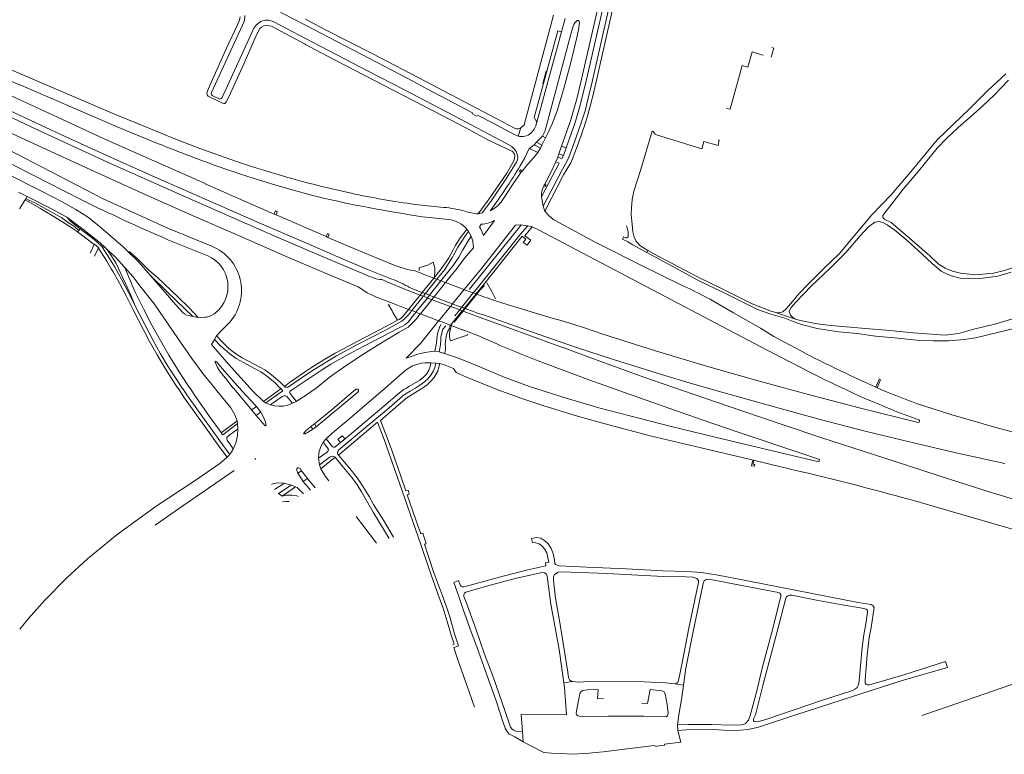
# Model space of a CAD drawing. Extents: x 145000 to 155000, y 457500 to 470000.
# Tile 144 of 256: x 153852 to 154362, y 460310 to 460691. Entities that reach past the tile are written whole.
import ezdxf

# ---------------------------------------------------------------- set-up
doc = ezdxf.new("R2010")
doc.units = 0
doc.header["$LTSCALE"] = 0.2
doc.header["$MEASUREMENT"] = 0
doc.layers.add('kant verharding', color=252, linetype='Continuous', lineweight=0)

msp = doc.modelspace()

# ---------------------------------------------------------------- linework, layer by layer
at = {"layer": 'kant verharding', "lineweight": 0}
for p, q in [((154134.53, 460691.78), (154132.65, 460684.81)), ((154119.98, 460637.99), (154132.65, 460684.81)), ((154138.4, 460686.73), (154137.48, 460683.58)), ((153999.88, 460678.34), (154000, 460678.28)), ((154125.11, 460664.31), (154123.44, 460657.97)), ((154110.33, 460630.72), (154111.61, 460634.98)), ((154122.86, 460630.58), (154119.7, 460627.53)), ((154122.46, 460626.05), (154124.47, 460629.81)), ((154124.47, 460629.81), (154122.86, 460630.58)), ((154124.47, 460629.81), (154125.85, 460632.54)), ((154118.49, 460626.09), (154116.15, 460624.33)), ((154120.46, 460622.12), (154116.15, 460624.33)), ((154118.49, 460626.09), (154119.7, 460627.53)), ((154121.76, 460624.41), (154118.49, 460626.09)), ((154119.7, 460627.53), (154122.46, 460626.05)), ((154121.76, 460624.41), (154120.46, 460622.12)), ((154122.46, 460626.05), (154121.76, 460624.41)), ((154131.32, 460621.48), (154132.76, 460625.48)), ((154132.76, 460625.48), (154135.09, 460624.61)), ((154135.09, 460624.61), (154133.68, 460620.66)), ((154130.76, 460619.8), (154129.77, 460617.28)), ((154130.76, 460619.8), (154131.32, 460621.48)), ((154131.32, 460621.48), (154133.68, 460620.66)), ((154137.4, 460622.06), (154137.04, 460621.15)), ((154111.61, 460611.79), (154112.26, 460612.57)), ((154124.05, 460605.78), (154123.6, 460604.97)), ((153851.2, 460601.62), (153855.7, 460599.34)), ((153854.99, 460598.2), (153854.6, 460597.56)), ((153855.7, 460599.34), (153854.99, 460598.2)), ((153855.7, 460599.34), (153868.25, 460593)), ((153999.88, 460600.96), (154000, 460600.93)), ((154090.88, 460592.22), (154095.27, 460598.22)), ((154122.27, 460599.2), (154123.13, 460594.27)), ((153854.6, 460597.56), (153851.75, 460592.91)), ((153868.25, 460593), (153876.21, 460588.6)), ((154071.66, 460593.72), (154056.82, 460595.27)), ((154123.13, 460594.27), (154123.88, 460592.28)), ((153984.14, 460591.15), (153983.71, 460590.21)), ((153983.71, 460590.21), (153984.7, 460589.8)), ((153984.7, 460589.8), (153985.09, 460590.72)), ((154010.71, 460578.55), (153984.7, 460589.8)), ((154064.12, 460588.4), (154074.11, 460587.39)), ((154089.48, 460590.31), (154090.88, 460592.22)), ((154089.48, 460590.31), (154091.64, 460590.88)), ((154123.88, 460592.28), (154124.15, 460591.81)), ((154124.15, 460591.81), (154124.32, 460591.51)), ((154084.99, 460551.26), (154111.54, 460584.22)), ((154115.24, 460584.16), (154111.44, 460584.66)), ((154117.46, 460583.54), (154115.24, 460584.16)), ((154291.83, 460583.61), (154287.57, 460579)), ((153882.55, 460581.79), (153881.86, 460580.98)), ((153881.86, 460580.98), (153890.44, 460574.47)), ((153883.19, 460582.52), (153882.55, 460581.79)), ((153883.19, 460582.52), (153890.48, 460576.99)), ((154011.08, 460579.38), (154010.71, 460578.55)), ((154010.71, 460578.55), (154011.59, 460578.17)), ((154011.59, 460578.17), (154011.95, 460579.01)), ((154082.34, 460580.72), (154083.66, 460582.35)), ((154083.66, 460582.35), (154084.57, 460581.25)), ((154084.57, 460581.25), (154085.89, 460578.78)), ((153890.44, 460574.47), (153888.47, 460570.22)), ((153890.44, 460574.47), (153890.59, 460574.7)), ((153890.48, 460576.99), (153894.21, 460573.67)), ((153890.59, 460574.7), (153892.87, 460572.73)), ((153892.87, 460572.73), (153892.71, 460572.62)), ((153894.21, 460573.67), (153894.47, 460573.45)), ((153894.47, 460573.45), (153896.06, 460572.83)), ((153896.06, 460572.83), (153897.2, 460571.81)), ((153949.29, 460568.66), (153928.59, 460576.95)), ((153888.47, 460570.22), (153888.37, 460570.01)), ((154177.44, 460571.31), (154176.91, 460570.34)), ((153906.04, 460562.85), (153906.38, 460562.46)), ((154058.84, 460562.43), (154061.52, 460563.23)), ((154060.63, 460559.24), (154056.77, 460560.74)), ((154061.38, 460558.95), (154060.63, 460559.24)), ((154066.62, 460557.2), (154066.56, 460557.05)), ((154066.67, 460557.18), (154066.56, 460557.05)), ((154066.91, 460557.97), (154066.62, 460557.2)), ((154067.21, 460557.85), (154066.67, 460557.18)), ((154068.73, 460557.29), (154068.18, 460556.6)), ((154053.91, 460552.12), (154054.75, 460551.79)), ((154066.5, 460556.98), (154060.52, 460549.58)), ((154068.03, 460556.4), (154062.12, 460548.97)), ((154064.28, 460548.14), (154070.21, 460555.59)), ((154066.56, 460557.05), (154066.5, 460556.98)), ((154068.03, 460556.4), (154066.5, 460556.98)), ((154072.57, 460554.71), (154066.61, 460547.25)), ((154068.08, 460556.47), (154068.03, 460556.4)), ((154070.21, 460555.59), (154068.03, 460556.4)), ((154068.18, 460556.6), (154068.08, 460556.47)), ((154070.21, 460555.59), (154070.25, 460555.63)), ((154070.84, 460555.35), (154070.21, 460555.59)), ((154070.25, 460555.63), (154070.36, 460555.76)), ((154070.36, 460555.76), (154070.92, 460556.48)), ((154071.82, 460554.99), (154070.84, 460555.35)), ((154072.42, 460554.76), (154071.82, 460554.99)), ((154072.57, 460554.71), (154072.42, 460554.76)), ((154072.58, 460554.72), (154072.57, 460554.71)), ((154072.7, 460554.86), (154072.58, 460554.72)), ((154073.29, 460555.6), (154072.7, 460554.86)), ((154092.21, 460553.56), (154089.12, 460549.73)), ((154092.21, 460553.56), (154092.57, 460553.07)), ((154096.65, 460550.11), (154094.03, 460554.49)), ((154036.88, 460547.08), (154047.77, 460542.94)), ((154059.19, 460547.93), (154053.42, 460540.79)), ((154054.44, 460550.11), (154053.66, 460550.41)), ((154059.41, 460548.21), (154054.44, 460550.11)), ((154054.75, 460551.79), (154055.53, 460551.5)), ((154060.82, 460547.33), (154055.12, 460540.15)), ((154055.53, 460551.5), (154060.52, 460549.58)), ((154059.41, 460548.21), (154059.19, 460547.93)), ((154059.67, 460548.52), (154059.41, 460548.21)), ((154061.02, 460547.59), (154059.41, 460548.21)), ((154060.26, 460549.25), (154059.67, 460548.52)), ((154060.38, 460549.4), (154060.26, 460549.25)), ((154060.52, 460549.58), (154060.38, 460549.4)), ((154060.52, 460549.58), (154062.12, 460548.97)), ((154061.02, 460547.59), (154060.82, 460547.33)), ((154061.27, 460547.89), (154061.02, 460547.59)), ((154063.17, 460546.76), (154061.02, 460547.59)), ((154061.87, 460548.65), (154061.27, 460547.89)), ((154061.98, 460548.78), (154061.87, 460548.65)), ((154062.12, 460548.97), (154061.98, 460548.78)), ((154062.12, 460548.97), (154064.28, 460548.14)), ((154063.17, 460546.76), (154063.41, 460547.06)), ((154063.41, 460547.06), (154064.03, 460547.83)), ((154064.03, 460547.83), (154064.12, 460547.95)), ((154064.12, 460547.95), (154064.28, 460548.14)), ((154064.28, 460548.14), (154064.91, 460547.9)), ((154064.91, 460547.9), (154065.89, 460547.52)), ((154066.36, 460546.95), (154065.73, 460546.15)), ((154065.89, 460547.52), (154066.49, 460547.29)), ((154066.44, 460547.05), (154066.36, 460546.95)), ((154066.61, 460547.25), (154066.44, 460547.05)), ((154066.49, 460547.29), (154066.61, 460547.25)), ((154082.26, 460551.09), (154076.2, 460543.65)), ((154087, 460549.36), (154081, 460541.89)), ((154082.29, 460551.12), (154082.26, 460551.09)), ((154082.5, 460551), (154082.26, 460551.09)), ((154082.47, 460551.35), (154082.29, 460551.12)), ((154088.4, 460548.84), (154082.38, 460541.39)), ((154083, 460552), (154082.47, 460551.35)), ((154083.41, 460550.67), (154082.5, 460551)), ((154088.77, 460548.71), (154082.77, 460541.24)), ((154084.4, 460550.31), (154083.41, 460550.67)), ((154087, 460549.36), (154084.4, 460550.31)), ((154084.83, 460551.05), (154084.99, 460551.26)), ((154087.24, 460549.66), (154087, 460549.36)), ((154088.4, 460548.84), (154087, 460549.36)), ((154087.72, 460550.25), (154087.24, 460549.66)), ((154088.65, 460549.16), (154088.4, 460548.84)), ((154088.77, 460548.71), (154088.4, 460548.84)), ((154089.12, 460549.73), (154088.65, 460549.16)), ((154089.02, 460549.03), (154088.77, 460548.71)), ((154093.39, 460547.03), (154088.77, 460548.71)), ((154089.48, 460549.6), (154089.02, 460549.03)), ((154094.19, 460546.73), (154093.39, 460547.03)), ((154096.92, 460549.32), (154096.65, 460550.11)), ((154098.56, 460546.23), (154096.92, 460549.32)), ((154042.98, 460543.11), (154043.43, 460543.43)), ((154044.85, 460539.99), (154042.98, 460543.11)), ((154047.77, 460542.94), (154048.58, 460542.64)), ((154057.25, 460539.33), (154062.98, 460546.52)), ((154065.33, 460545.65), (154059.57, 460538.45)), ((154062.98, 460546.52), (154063.17, 460546.76)), ((154063.82, 460546.51), (154063.17, 460546.76)), ((154064.79, 460546.14), (154063.82, 460546.51)), ((154065.39, 460545.91), (154064.79, 460546.14)), ((154065.5, 460545.87), (154065.33, 460545.65)), ((154065.5, 460545.87), (154065.39, 460545.91)), ((154065.73, 460546.15), (154065.5, 460545.87)), ((154074.92, 460542.08), (154069.04, 460534.85)), ((154075.11, 460542.31), (154074.92, 460542.08)), ((154075.3, 460542.54), (154075.11, 460542.31)), ((154075.4, 460542.2), (154075.11, 460542.31)), ((154075.96, 460543.36), (154075.3, 460542.54)), ((154076.23, 460541.9), (154075.4, 460542.2)), ((154076.02, 460543.42), (154075.96, 460543.36)), ((154076.2, 460543.65), (154076.02, 460543.42)), ((154076.2, 460543.65), (154076.49, 460543.55)), ((154077.22, 460541.53), (154076.23, 460541.9)), ((154076.49, 460543.55), (154077.33, 460543.24)), ((154077.33, 460543.24), (154078.32, 460542.87)), ((154078.32, 460542.87), (154081, 460541.89)), ((154081, 460541.89), (154080.76, 460541.58)), ((154081, 460541.89), (154082.38, 460541.39)), ((153941.61, 460537.05), (153944.34, 460536.66)), ((154045.29, 460539.25), (154044.85, 460539.99)), ((154047.74, 460535.13), (154045.29, 460539.25)), ((154053.14, 460540.45), (154052.67, 460539.88)), ((154053.23, 460540.56), (154053.14, 460540.45)), ((154053.42, 460540.79), (154053.23, 460540.56)), ((154053.42, 460540.79), (154055.12, 460540.15)), ((154054.85, 460539.81), (154054.39, 460539.23)), ((154054.93, 460539.91), (154054.85, 460539.81)), ((154055.12, 460540.15), (154054.93, 460539.91)), ((154055.12, 460540.15), (154057.25, 460539.33)), ((154056.52, 460538.42), (154056.98, 460539)), ((154056.98, 460539), (154057.06, 460539.1)), ((154057.06, 460539.1), (154057.25, 460539.33)), ((154057.25, 460539.33), (154057.91, 460539.08)), ((154057.91, 460539.08), (154058.89, 460538.71)), ((154059.3, 460538.12), (154058.83, 460537.54)), ((154058.89, 460538.71), (154059.35, 460538.53)), ((154059.38, 460538.22), (154059.3, 460538.12)), ((154059.35, 460538.53), (154059.57, 460538.45)), ((154059.57, 460538.45), (154059.38, 460538.22)), ((154081.28, 460540.03), (154075.23, 460532.54)), ((154081.68, 460539.89), (154077.09, 460534.18)), ((154079.92, 460540.54), (154077.22, 460541.53)), ((154079.92, 460540.54), (154077.46, 460537.49)), ((154080.12, 460540.79), (154079.92, 460540.54)), ((154081.28, 460540.03), (154079.92, 460540.54)), ((154080.76, 460541.58), (154080.12, 460540.79)), ((154081.5, 460540.29), (154081.28, 460540.03)), ((154081.68, 460539.89), (154081.28, 460540.03)), ((154082.13, 460541.08), (154081.5, 460540.29)), ((154081.89, 460540.15), (154081.68, 460539.89)), ((154086.39, 460538.15), (154081.68, 460539.89)), ((154082.52, 460540.93), (154081.89, 460540.15)), ((154082.38, 460541.39), (154082.13, 460541.08)), ((154082.38, 460541.39), (154082.77, 460541.24)), ((154082.77, 460541.24), (154082.52, 460540.93)), ((154082.77, 460541.24), (154087.47, 460539.52)), ((154087.18, 460537.86), (154086.39, 460538.15)), ((154087.47, 460539.52), (154088.26, 460539.23)), ((154243.73, 460539.19), (154254.52, 460535.57)), ((153944.34, 460536.66), (153947.88, 460536.69)), ((154047.74, 460535.13), (154044.57, 460533.43)), ((154068.78, 460534.53), (154068.3, 460533.95)), ((154068.85, 460534.63), (154068.78, 460534.53)), ((154069.04, 460534.85), (154068.85, 460534.63)), ((154069.04, 460534.85), (154069.38, 460534.73)), ((154069.38, 460534.73), (154070.13, 460534.45)), ((154070.13, 460534.45), (154071.12, 460534.08)), ((154071.12, 460534.08), (154075.23, 460532.54)), ((154075.04, 460532.29), (154074.73, 460531.92)), ((154075.23, 460532.54), (154075.04, 460532.29)), ((154075.23, 460532.54), (154075.62, 460532.39)), ((154075.5, 460531.98), (154075.32, 460531.29)), ((154075.54, 460532.1), (154075.5, 460531.98)), ((154075.62, 460532.39), (154075.54, 460532.1)), ((154075.72, 460532.76), (154075.62, 460532.39)), ((154075.62, 460532.39), (154080.43, 460530.59)), ((153952.73, 460525.16), (153953.81, 460527)), ((154079.7, 460526.01), (154083.84, 460527.47)), ((154080.43, 460530.59), (154081.21, 460530.3)), ((154081.21, 460530.3), (154081.32, 460530.26)), ((154083.84, 460527.47), (154083.98, 460528.01)), ((154075.18, 460524.42), (154079.7, 460526.01)), ((154067.11, 460519.07), (154069.22, 460518.82)), ((154069.22, 460518.82), (154072.01, 460517.99)), ((154072.54, 460519.59), (154072.01, 460517.99)), ((154065.03, 460513.15), (154067.58, 460512.84)), ((154067.58, 460512.84), (154069.59, 460512.66)), ((154069.59, 460512.66), (154069.02, 460510.25)), ((153994.37, 460500), (154000, 460503.78)), ((154005.49, 460500), (154000, 460496.09)), ((154158.79, 460499.96), (154158.66, 460500)), ((154295.72, 460500.43), (154296.44, 460500.09)), ((154296.64, 460500), (154296.44, 460500.09)), ((153979.27, 460492.25), (153978.28, 460493.06)), ((153981.82, 460491.29), (153979.27, 460492.25)), ((153995.19, 460493.07), (153993.3, 460492.06)), ((153974.4, 460485.75), (153972.11, 460488.54)), ((153974.59, 460490.38), (153976.85, 460487.49)), ((154306.59, 460487.7), (154317.92, 460483.41)), ((153964.5, 460482.91), (153964.65, 460481.48)), ((153964.65, 460481.48), (153964.94, 460478.81)), ((154002.77, 460480.09), (154004.57, 460481.42)), ((154005.59, 460479.91), (154004.57, 460481.42)), ((154002.77, 460480.09), (154003.86, 460478.58)), ((154005.59, 460479.91), (154003.86, 460478.58)), ((154009.22, 460471.94), (154010.73, 460473.7)), ((154018.08, 460471.67), (154020.49, 460473.56)), ((153960.69, 460465.47), (153959.41, 460464.05)), ((153962.56, 460468.29), (153960.69, 460465.47)), ((154007.21, 460460.09), (154006.75, 460463.62)), ((154015.29, 460464.06), (154007.94, 460457.99)), ((154231.82, 460462.63), (154231.16, 460459.58)), ((153997.87, 460456.97), (153996.04, 460455.84)), ((153998.79, 460451.52), (153996.04, 460455.84)), ((154007.94, 460457.99), (154007.21, 460460.09)), ((154231.16, 460459.58), (154232.7, 460459.37)), ((153988.8, 460450.63), (153992.73, 460449.67)), ((154000, 460454.44), (154001.11, 460453.12)), ((154000, 460452.35), (154001.11, 460453.12)), ((154002.58, 460446.97), (154000, 460450.06)), ((154001.11, 460453.12), (154005.03, 460448.21)), ((153987.87, 460443.96), (153994.76, 460448.74)), ((153992.73, 460449.67), (153994.76, 460448.74)), ((154475.57, 460394.99), (154322.96, 460439.46)), ((154078.75, 460359.56), (154076.84, 460365.39)), ((154133.9, 460347.06), (154138.57, 460347.66)), ((154196.03, 460345.86), (154191.39, 460346.49)), ((154192.8, 460325.33), (154193.07, 460322.35)), ((154112.46, 460321.72), (154112.88, 460316.45)), ((154181.72, 460314.03), (154182.15, 460314.13)), ((154182.15, 460314.13), (154186.17, 460314.65))]:
    msp.add_line(p, q, dxfattribs=at)
at = {"layer": 'kant verharding', "lineweight": 0, "flags": 128}
for points in [[(154033.76, 460557.72), (154007.03, 460568.98), (153984.1, 460578.86), (153969.99, 460585.01), (153933.79, 460600.91), (153897.27, 460617.25), (153861, 460633.98), (153841.98, 460642.89), (153824.8, 460650.98), (153802.35, 460661.72), (153766.33, 460679.15), (153741.26, 460691.55), (153723.44, 460700.48), (153702.85, 460710.8), (153687.65, 460718.43), (153662.74, 460731.02), (153644.95, 460740.2), (153620.43, 460753.05), (153606.24, 460760.52), (153582.41, 460773.11), (153566.56, 460781.54), (153478.9, 460829.63)], [(153491.71, 460825.91), (153567.76, 460784.27), (153589.78, 460772.6), (153612.78, 460760.47), (153632.17, 460750.24), (153652.87, 460739.47), (153675.07, 460728.07), (153699.2, 460715.92), (153721.58, 460704.78), (153746.6, 460692.25), (153774.41, 460678.55), (153799.52, 460666.41), (153823.84, 460654.77), (153849.08, 460642.83), (153873.56, 460631.43)], [(154150.53, 460658.22), (154169.71, 460743.09), (154171.03, 460748.83), (154172.04, 460754.82)], [(154000, 460688.22), (153987.96, 460694.5), (153985.52, 460695.82), (153984.08, 460696.89), (153983.16, 460697.96), (153982.69, 460698.79), (153982.2, 460699.88), (153981.77, 460701.49), (153981.67, 460702.9), (153981.8, 460704.21), (153982.91, 460707.13), (154000, 460743.97)], [(153963.61, 460617.75), (153945.23, 460624.27), (153931.33, 460629.68), (153912.89, 460637.2), (153901.78, 460641.77), (153834.27, 460670.64), (153779.96, 460694.06), (153744.92, 460709.22), (153719.48, 460720.24), (153699.53, 460729.48), (153693.6, 460732.34)], [(153983.71, 460590.21), (153947.96, 460605.9), (153948, 460606.03), (153917, 460619.71), (153895.59, 460629.3), (153871.36, 460640.48), (153846.65, 460652.01), (153825.65, 460661.97), (153795.94, 460676.13), (153772.14, 460687.7), (153745.48, 460700.77), (153723.15, 460712.17)], [(153723.57, 460713.09), (153747.31, 460702.61), (153766.34, 460694.24), (153780.69, 460687.73), (153802.62, 460678.18), (153823.56, 460669.2), (153843.83, 460660.5), (153853.89, 460656.43), (153873.2, 460648.05), (153902.38, 460635.57), (153911.44, 460631.77), (153923.76, 460626.76)], [(154132.76, 460625.48), (154137.51, 460639.08), (154140.65, 460650.11), (154143.09, 460660.31), (154155.67, 460715.16)], [(154135.09, 460624.61), (154139.7, 460637.3), (154142.28, 460646.04), (154145.7, 460660.09), (154158.12, 460714.6)], [(154161.32, 460714.99), (154161.11, 460713.98), (154148.64, 460658.87), (154146.69, 460651.06), (154144.91, 460643.78), (154142.61, 460636.58), (154138.55, 460625.34), (154137.4, 460622.06)], [(153883.9, 460597.61), (153866.3, 460606.62), (153850.37, 460614.83), (153832.29, 460624.17), (153810.9, 460635.34), (153791.56, 460645.24), (153772.62, 460655.06), (153757.51, 460662.87), (153740.01, 460672.22), (153718.72, 460683.62), (153701.28, 460693.2), (153683.37, 460703.15)], [(153951.49, 460573.55), (153928.88, 460582.75), (153895.07, 460598.14), (153831.99, 460630.75), (153798.07, 460648.23), (153770.94, 460662.1), (153745, 460675.62), (153729.29, 460683.99), (153705.67, 460696.92)], [(153708.45, 460699.82), (153729.99, 460689.01), (153752.59, 460677.78), (153779.11, 460664.76), (153798.99, 460655.23), (153820.13, 460645.16), (153843.63, 460634.01), (153867.99, 460622.66), (153892.45, 460611.54), (153917.26, 460600.26), (153941.83, 460589.34), (153966.47, 460578.63), (153991.25, 460567.77), (154012.69, 460558.6), (154027.29, 460552.54), (154029.12, 460551.36), (154031.93, 460549.3), (154036.88, 460547.08)], [(153966.15, 460692.59), (153965.8, 460690.91), (153964.7, 460688.34), (153959.1, 460676.3), (153949.64, 460655.38), (153948.89, 460653.13), (153948.95, 460652.16), (153949.6, 460651.42), (153956.98, 460647.74), (153957.57, 460647.56), (153958.18, 460647.66), (153958.75, 460648.16), (153960.16, 460651.06), (153968.2, 460668.45), (153974.74, 460683.64), (153976.39, 460686.46), (153977.15, 460687.25), (153978.42, 460687.82), (153980.12, 460688.15), (153982.33, 460687.67), (153999.88, 460678.34)], [(153968.5, 460693.22), (153968.29, 460690.64), (153967.28, 460688.23), (153951.24, 460653.28), (153951.08, 460652.67), (153951.18, 460652.25), (153951.52, 460651.8), (153955.64, 460649.93), (153955.98, 460649.97), (153956.33, 460650.13)], [(153956.33, 460650.13), (153956.71, 460650.8), (153973.39, 460686.98), (153974.54, 460688.44), (153975.64, 460689.37), (153976.84, 460690.08), (153977.87, 460690.51), (153979.31, 460690.8), (153980.78, 460690.84), (153982.11, 460690.58), (153983.61, 460690), (154000, 460681.41)], [(154000, 460691.37), (154010.04, 460686.07), (154034.87, 460673.32), (154062.01, 460659.12), (154098.82, 460639.88), (154108.66, 460634.67)], [(154128.61, 460693.42), (154113.32, 460636.49), (154111.61, 460634.98)], [(154105.91, 460632.81), (154096.92, 460637.57), (154089.48, 460641.31), (154088.67, 460641.06), (154086.72, 460642.09), (154086.65, 460642.81), (154063.29, 460655.12), (154055.69, 460659.2), (154041.42, 460666.68), (154000, 460688.22)], [(154125.11, 460664.31), (154130.88, 460685.3), (154132.65, 460684.81)], [(154132.59, 460650.73), (154134.51, 460657.28), (154137.76, 460669.51), (154140.78, 460682.62), (154141.53, 460685.86), (154142.09, 460689.55)], [(154000, 460681.41), (154032.49, 460664.42), (154050.61, 460655), (154077, 460641.2), (154103.81, 460627.03), (154106.92, 460625.34), (154108.36, 460624), (154109.28, 460622.72), (154109.8, 460621.32), (154110.04, 460619.83), (154109.91, 460618.43), (154109.42, 460617.14), (154104.18, 460608.91), (154096.06, 460596.68), (154091.64, 460590.88)], [(154137.48, 460683.58), (154124.71, 460635.56), (154123.99, 460633.15), (154122.86, 460630.58)], [(154095.27, 460598.22), (154104.37, 460611.52), (154108, 460617.84), (154108.26, 460619.08), (154108.44, 460620.6), (154108.16, 460621.66), (154107.26, 460622.7), (154094.45, 460628.82), (154083.04, 460635.01), (154070.87, 460641.34), (154035.71, 460659.61), (154011.02, 460672.41), (154000, 460678.28)], [(154241.69, 460676.67), (154242.81, 460676.26), (154241.46, 460671.62)], [(154237.42, 460672.72), (154236.33, 460672.94), (154231.51, 460674.34), (154229.28, 460666.48), (154226.41, 460667.26), (154220.09, 460644.64), (154218.31, 460645.09)], [(154123.44, 460657.97), (154122.99, 460658.06), (154124.73, 460664.38), (154125.11, 460664.31)], [(154260.75, 460554.1), (154268.64, 460562.09), (154276.88, 460569.82), (154293.67, 460589.86), (154303.7, 460600.16), (154314.43, 460613.05), (154327.4, 460628.76), (154344.04, 460644.71), (154353.61, 460654.14), (154363.02, 460663.05)], [(154364.48, 460659.65), (154357.14, 460652.16), (154351.19, 460646.37), (154344.8, 460640.69), (154338.37, 460635.09), (154332.33, 460629.4), (154327.47, 460624.4), (154317.81, 460612.47), (154309.93, 460603.11), (154299.36, 460589.46)], [(154119.98, 460637.99), (154118.6, 460640.28), (154123.44, 460657.97)], [(154116.78, 460632.21), (154117.5, 460632.9), (154118.46, 460634.21), (154119.4, 460636.07), (154119.98, 460637.99)], [(153873.56, 460631.43), (153898.91, 460619.7), (153923.55, 460608.72), (153949.18, 460597.42), (153974.8, 460586.18), (154000.47, 460575.07), (154020.67, 460566.36), (154032.67, 460561.35), (154044.71, 460556.49)], [(154105.91, 460632.81), (154108.97, 460631.21), (154110.33, 460630.72)], [(154213.87, 460628.84), (154214.53, 460628.58), (154213.95, 460625.76), (154206.44, 460627.96), (154205.42, 460624.07), (154181.91, 460631.28), (154181.23, 460631.72), (154180.29, 460633.02), (154179.7, 460633.18), (154173.71, 460612.84), (154170.19, 460602.2), (154169.3, 460597.83), (154168.95, 460593.42), (154168.88, 460590.01), (154169.28, 460584.91), (154169.69, 460581.11)], [(153818.23, 460625.08), (153827.39, 460620.31), (153843.17, 460612.22), (153864.13, 460601.58), (153873.5, 460596.71), (153880.91, 460592.62), (153887.43, 460588.44), (153894.13, 460583.19), (153905.39, 460573.18), (153907.5, 460571.19)], [(154111.28, 460615.2), (154113.7, 460619.48), (154115.81, 460623.93), (154116.15, 460624.33)], [(154112.26, 460612.57), (154115.13, 460615.96), (154118.4, 460619.59), (154120.46, 460622.12)], [(154137.04, 460621.15), (154136.51, 460619.74), (154135.62, 460617.83), (154133.21, 460613.51), (154123.13, 460594.27)], [(154124.15, 460591.81), (154133.83, 460610.56), (154137.49, 460616.77), (154138.76, 460619.81), (154139.64, 460622.22)], [(154133.68, 460620.66), (154132.92, 460619.08), (154130.76, 460619.8)], [(154129.77, 460617.28), (154131.47, 460616.7), (154122.27, 460599.2)], [(154124.05, 460605.78), (154126.91, 460611.11), (154129.77, 460617.28)], [(154101.95, 460597.36), (154107.32, 460605.38), (154111.61, 460611.79)], [(154112.26, 460612.57), (154111.48, 460613.18), (154110.86, 460612.37), (154111.61, 460611.79)], [(154123.6, 460604.97), (154124.32, 460604.6), (154124.74, 460605.44), (154124.05, 460605.78)], [(153854.99, 460598.2), (153859.66, 460596), (153865.81, 460592.63), (153873.61, 460588.25), (153877.14, 460585.69), (153880.14, 460583.71), (153882.55, 460581.79)], [(153881.86, 460580.98), (153879.91, 460582.38), (153873.7, 460586.32), (153868.22, 460589.62), (153862.2, 460593.37), (153856.55, 460596.61), (153854.6, 460597.56)], [(153876.21, 460588.6), (153878.32, 460586.46), (153883.19, 460582.52)], [(153876.21, 460588.6), (153879.05, 460586.59), (153884.58, 460582.44), (153887.9, 460579.88), (153891.2, 460577.26), (153893.52, 460575.24), (153896.06, 460572.83)], [(153985.09, 460590.72), (153985.38, 460591.42), (153984.46, 460591.87), (153984.14, 460591.15)], [(154299.36, 460589.46), (154299.37, 460588.52), (154300.38, 460587.35), (154303.59, 460585.88), (154310.7, 460579.87), (154318.34, 460573.31), (154323.75, 460568.51), (154328.01, 460564.46), (154331.55, 460562.18), (154335.35, 460560.54), (154339.55, 460559.54), (154347.37, 460558.71), (154356.64, 460559.53), (154362.4, 460560.92), (154368.65, 460563.09), (154374.4, 460564.78), (154380.24, 460566.02), (154383.86, 460566.3), (154389.55, 460565.82), (154394.21, 460564.41), (154398.01, 460562.37)], [(154115.24, 460584.16), (154111.34, 460579.66), (154087.72, 460550.25)], [(154092.19, 460579.21), (154098, 460586.88), (154096.17, 460586.11), (154093.82, 460585.42), (154092.04, 460585.03), (154091.12, 460584.96), (154090.18, 460583.68), (154090.7, 460582.76), (154091.59, 460580.89), (154092.19, 460579.21)], [(154111.44, 460584.66), (154108.9, 460584.41), (154106.35, 460581.17)], [(154117.46, 460583.54), (154113.64, 460579.03), (154116.82, 460576.63), (154114.93, 460574.16)], [(154117.46, 460583.54), (154120.4, 460582.23), (154239.39, 460519.71), (154257.14, 460510.46)], [(154129.38, 460586.85), (154150.25, 460575.69), (154154.32, 460573.63), (154173.77, 460563.66), (154194.55, 460553.52), (154199.19, 460551.47)], [(154164.89, 460578.37), (154166.08, 460577.91), (154166.61, 460577.95), (154167.24, 460578.52), (154167.34, 460579.63), (154167.19, 460581.1), (154166.95, 460582.43), (154166.48, 460584.21)], [(154365.78, 460560.13), (154358.85, 460558.06), (154351.32, 460557.01), (154344.7, 460556.77), (154339.44, 460557.03), (154335.35, 460558.03), (154332.64, 460558.99), (154329.63, 460560.6), (154324.82, 460564.54), (154319.61, 460569.65), (154311.96, 460576.51), (154305.45, 460581.91), (154301.51, 460584.74), (154299.24, 460585.88), (154297.31, 460586.38), (154295.18, 460586.06), (154291.83, 460583.61)], [(154011.95, 460579.01), (154012.29, 460579.8), (154011.42, 460580.16), (154011.08, 460579.38)], [(154045.14, 460564.16), (154023.02, 460573.3), (154011.59, 460578.17)], [(154082.34, 460580.72), (154082.06, 460580.34), (154080.3, 460578.02), (154077.61, 460573.8), (154076.48, 460571.71), (154075.55, 460569.79), (154074.34, 460567.59), (154071.4, 460563.22), (154069.17, 460560.28), (154067.21, 460557.85)], [(154084.57, 460581.25), (154082.89, 460579.07), (154080.64, 460575.7), (154079.03, 460573.09), (154077.34, 460570.17), (154075.92, 460567.38), (154074.15, 460564.56), (154072.14, 460561.53), (154068.73, 460557.29)], [(154070.92, 460556.48), (154076.58, 460563.49), (154079.45, 460567.9), (154081.49, 460571.74), (154084.8, 460577.14), (154085.89, 460578.78)], [(154085.89, 460578.78), (154086.68, 460576.22), (154086.98, 460574.33), (154087.01, 460572.73), (154083.34, 460568.48), (154077.9, 460561.37), (154073.29, 460555.6)], [(154106.35, 460581.17), (154096.87, 460569.3), (154090.64, 460561.38), (154083, 460552)], [(154092.21, 460553.56), (154112.29, 460578.77), (154114.15, 460577.26), (154112.88, 460575.52), (154114.93, 460574.16)], [(154176.91, 460570.34), (154169.67, 460574.3), (154167.18, 460575.88), (154164.3, 460577.29), (154164.89, 460578.37)], [(154169.69, 460581.11), (154170.3, 460578.3), (154171.17, 460576.33), (154173.32, 460573.87), (154177.44, 460571.31)], [(154287.57, 460579), (154280.16, 460570.22), (154272.06, 460562.12), (154262.19, 460552.79), (154254.25, 460544.47), (154251.57, 460541.59), (154250.7, 460539.71), (154251.49, 460537.82), (154252.85, 460536.47), (154254.52, 460535.57)], [(153890.57, 460568.49), (153892.56, 460572.42), (153892.71, 460572.62)], [(153892.71, 460572.62), (153896.95, 460565.84), (153899.28, 460561.85)], [(153900.88, 460562.97), (153898.39, 460567.18), (153894.47, 460573.45)], [(153897.2, 460571.81), (153899.59, 460568.21), (153901.84, 460564.52), (153906.44, 460554.6), (153909.35, 460548.16), (153911.76, 460542.58)], [(153897.2, 460571.81), (153898.42, 460570.73), (153900.95, 460568.35), (153903.28, 460565.92), (153906.04, 460562.85)], [(153907.5, 460571.19), (153909.06, 460570.5), (153913.1, 460566.89), (153918.7, 460561.1), (153923.34, 460557.41), (153933.87, 460547.31), (153939.65, 460541.54), (153944.34, 460536.66)], [(153907.5, 460571.19), (153913.33, 460565.41), (153919.42, 460558.63)], [(154410.6, 460544.84), (154402.58, 460542.34), (154387.01, 460536.84), (154368.83, 460531.22), (154347.34, 460525.98), (154341.68, 460525.2), (154333.37, 460524.49), (154325.58, 460524.48), (154316.89, 460524.9), (154305.34, 460525.97), (154295.45, 460526.96), (154285.92, 460528.35), (154276.52, 460529.17), (154265.32, 460530.89), (154257.08, 460532.89), (154252, 460534.77), (154248.46, 460536.24), (154246.01, 460536.87), (154241.32, 460538.37), (154234.31, 460540.71), (154218.49, 460548.62), (154202.98, 460556.16), (154190.12, 460563.19), (154176.91, 460570.34)], [(154177.44, 460571.31), (154183.48, 460568.02), (154203.58, 460557.51), (154215.74, 460551.59), (154231.51, 460543.67), (154240.85, 460540.01), (154243.73, 460539.19)], [(153900.88, 460562.97), (153904.76, 460556.19), (153908.26, 460549.52), (153911.76, 460542.58)], [(153940.06, 460500), (153935.37, 460506.93), (153929.12, 460517.02), (153924.74, 460524.66), (153920.4, 460532.6), (153916.06, 460541.03), (153911.73, 460549.8), (153908.26, 460557.77), (153906.38, 460562.46)], [(153906.38, 460562.46), (153910.52, 460557.91), (153914.82, 460552.16), (153921.71, 460543.5), (153933.61, 460525.96), (153940.98, 460515.27), (153946.76, 460507.54), (153952.91, 460500)], [(154058.86, 460560.95), (154058.95, 460561.7), (154058.84, 460562.43)], [(154061.52, 460563.23), (154063.36, 460563.78), (154066.14, 460565.35)], [(154066.14, 460565.35), (154066.54, 460564.06), (154066.97, 460562.13), (154067.06, 460560.2), (154066.91, 460557.97)], [(153933.84, 460500), (153932.49, 460502.03), (153927.09, 460510.52), (153923.05, 460517.2), (153919.01, 460524.44), (153910.64, 460540.57), (153907.05, 460547.74), (153903.48, 460554.45), (153900.29, 460560.25), (153899.28, 460561.85)], [(153919.42, 460558.63), (153932.75, 460543.15), (153936.31, 460539.24), (153937.3, 460538.47), (153938.52, 460537.87), (153941.61, 460537.05)], [(153941.61, 460537.05), (153928.48, 460549.72), (153919.42, 460558.63)], [(154066.5, 460556.98), (154066.2, 460557.09), (154061.38, 460558.95)], [(154053.66, 460550.41), (154053.48, 460550.48), (154043.85, 460554.44), (154039.5, 460556.38), (154038.57, 460556.25)], [(154082.26, 460551.09), (154081.2, 460551.48), (154072.57, 460554.71)], [(154092.57, 460553.07), (154090.45, 460550.81), (154089.48, 460549.6)], [(154243.73, 460539.19), (154245.75, 460538.98), (154247.44, 460539.47), (154249.2, 460541.04), (154251.56, 460543.91), (154255.6, 460548.61), (154260.75, 460554.1)], [(154066.61, 460547.25), (154071.4, 460545.41), (154076.2, 460543.65)], [(154290.25, 460530.87), (154302.94, 460529.78), (154314.95, 460528.55), (154331.59, 460527.4), (154338.59, 460528.35), (154345.87, 460530.3), (154357.89, 460533.22), (154369.42, 460536.67), (154382.19, 460539.69), (154399.93, 460545.05), (154407.62, 460547.24), (154409.26, 460548.02)], [(153911.76, 460542.58), (153916.84, 460532.52), (153921.05, 460524.7), (153924.88, 460517.79), (153928.7, 460511.35), (153933.91, 460503.26), (153936.13, 460500)], [(154048.58, 460542.64), (154049.46, 460542.3), (154053.42, 460540.79)], [(154075.11, 460542.31), (154066.5, 460545.48), (154065.5, 460545.87)], [(154128.46, 460536.12), (154110.83, 460541.48), (154105.12, 460543.12), (154097.46, 460545.54), (154094.19, 460546.73)], [(154211.19, 460545.2), (154221.89, 460539.09), (154235.9, 460530.97), (154242.83, 460526.72), (154259.35, 460517.82)], [(154054.39, 460539.23), (154052.92, 460537.38), (154051.51, 460536.07), (154049.89, 460534.73), (154041.44, 460530.03), (154034.71, 460526.48), (154026.53, 460522.4), (154015.99, 460516.65), (154004.43, 460509.63), (154000, 460506.72)], [(154000, 460503.78), (154008.29, 460509.34), (154013.12, 460512.29), (154017.07, 460514.55), (154026.62, 460519.73), (154048.18, 460531), (154050.3, 460532.04), (154051.54, 460532.79), (154053.24, 460534.24), (154056.52, 460538.42)], [(154058.83, 460537.54), (154057.72, 460536.15), (154053.3, 460531.64), (154048.55, 460528.9), (154037.17, 460522.08), (154029.72, 460517.4), (154021.57, 460512), (154012.24, 460505.37), (154005.49, 460500)], [(154052.67, 460539.88), (154050.51, 460537.18), (154049.69, 460536.4), (154048.56, 460535.59), (154047.74, 460535.13)], [(154059.57, 460538.45), (154068.13, 460535.19), (154069.04, 460534.85)], [(154372.57, 460440.67), (154353.93, 460446.34), (154334.47, 460452.56), (154306.16, 460461.68), (154283.77, 460468.96), (154267.73, 460474.2), (154248.67, 460480.59), (154226.26, 460488.12), (154200.97, 460496.78), (154175.93, 460505.52), (154150.7, 460514.66), (154133.98, 460520.85), (154129.37, 460522.32), (154104.97, 460531.31), (154088.06, 460537.39), (154088.08, 460537.53), (154087.18, 460537.86)], [(154088.26, 460539.23), (154088.66, 460539.08), (154092.73, 460537.78), (154117.17, 460529.08), (154139.89, 460521.21), (154160.16, 460514.57), (154184.58, 460507.03), (154200.58, 460502.12), (154217.09, 460497.45), (154243.63, 460489.99), (154266.73, 460483.64), (154290.2, 460477.63), (154315.26, 460471.52), (154337.95, 460466.19), (154362.49, 460460.76)], [(153953.81, 460527), (153956.4, 460529.86), (153960.9, 460534.42)], [(154044.57, 460533.43), (154038.77, 460530.34), (154027.17, 460524.35), (154019.72, 460520.33), (154015.38, 460518.13), (154011.16, 460515.66), (154006.4, 460512.67), (154002.59, 460510.38), (154000, 460508.65)], [(154068.3, 460533.95), (154065.12, 460530.03), (154059.57, 460523.07), (154052.25, 460515.47), (154054.73, 460516.38), (154058.2, 460517.57), (154061.87, 460518.41), (154065.47, 460519.03), (154067.11, 460519.07)], [(154067.11, 460519.07), (154067.85, 460523.24), (154068.18, 460527.04), (154068.54, 460528.81), (154069.51, 460531.38), (154070.18, 460532.93)], [(154069.22, 460518.82), (154069.66, 460520.54), (154070.05, 460522.6), (154070.19, 460524.48), (154070.17, 460526.41), (154070.6, 460528.67), (154071.27, 460530.5), (154072.69, 460532.29)], [(154254.52, 460535.57), (154258.17, 460534.6), (154265.43, 460533.26), (154272.38, 460532.4), (154290.25, 460530.87)], [(153989.05, 460500.82), (153987.58, 460502.36), (153985.44, 460504.31), (153983.41, 460506.02), (153980.87, 460508.04), (153978.88, 460509.36), (153973.74, 460512.26), (153970.15, 460514.06), (153967.18, 460515.67), (153964.97, 460517), (153962.56, 460518.72), (153960.31, 460520.51), (153957.4, 460523.23), (153953.81, 460527)], [(154074.92, 460531.44), (154073.77, 460529.54), (154073.13, 460527.51), (154072.68, 460525.49), (154072.45, 460522.56), (154072.5, 460520.89), (154072.54, 460519.59)], [(154075.32, 460531.29), (154074.58, 460528.6), (154074.63, 460526.44), (154075.18, 460524.42)], [(154317.62, 460482.17), (154286.95, 460489.77), (154262.72, 460496.12), (154235.85, 460503.42), (154207.94, 460511.35), (154181.42, 460519.32), (154153.58, 460528.19), (154144.61, 460531.18)], [(153971.22, 460500), (153960.1, 460512.35), (153951.22, 460522.58), (153952.73, 460525.16)], [(153952.73, 460525.16), (153955.97, 460521.85), (153960.76, 460517.73), (153963.98, 460515.32), (153967.83, 460513.16), (153973.14, 460510.38), (153976.8, 460508.36), (153979.71, 460506.31), (153984.34, 460502.65), (153986.94, 460500)], [(154119.2, 460514.65), (154125.57, 460512.14), (154147.33, 460504.1), (154173.21, 460494.93), (154205.06, 460483.68), (154225.35, 460476.82), (154255.8, 460466.49), (154266.46, 460462.9), (154266.09, 460461.77), (154242.05, 460467.44), (154212.45, 460474.5), (154188.86, 460480.23), (154168.13, 460485.5), (154152.09, 460489.65), (154135.07, 460494.69), (154116.16, 460500.74), (154102.93, 460505.69), (154086.25, 460512.77), (154078.74, 460515.7), (154072.01, 460517.99)], [(153962.57, 460500), (153959.18, 460504.18), (153955.39, 460508.95), (153954.43, 460510.59), (153953.18, 460513.37), (153953.09, 460513.97), (153953.98, 460513.34), (153957.94, 460508.72), (153965.75, 460500)], [(154041.31, 460500), (154048.48, 460506.34), (154052.27, 460509.58), (154055.42, 460511.47), (154058.23, 460512.4), (154060.37, 460512.86), (154062.06, 460513.08), (154065.03, 460513.15)], [(154065.03, 460513.15), (154064.82, 460511.68), (154063.96, 460509.27), (154062.75, 460507.19), (154061.39, 460505.85), (154059.21, 460504.13), (154053.49, 460500.76), (154052.28, 460500)], [(154067.58, 460512.84), (154066.99, 460510.66), (154066.37, 460508.88), (154064.96, 460506.7), (154063.33, 460504.69), (154061.74, 460503.14), (154059.34, 460501.48), (154056.95, 460500)], [(154256.44, 460456.74), (154229.98, 460463.07), (154205.14, 460468.93), (154178.75, 460475.23), (154154.73, 460481.65), (154139.87, 460485.78), (154123.08, 460490.86), (154112.09, 460494.57), (154099.78, 460499.11), (154083.42, 460505.71), (154078.06, 460508.05), (154076.74, 460510.19), (154072.45, 460511.92), (154069.59, 460512.66)], [(154000, 460508.65), (153991.63, 460502.82), (153989.05, 460500.82)], [(154000, 460506.72), (153991.64, 460500.93), (153990.88, 460500.49), (153990.08, 460500.36), (153989.52, 460500.47), (153989.05, 460500.82)], [(154060.57, 460500), (154063, 460501.72), (154064.84, 460503.35), (154066.53, 460505.34), (154067.63, 460506.98), (154068.51, 460508.67), (154069.02, 460510.25)], [(154296.44, 460500.09), (154298.12, 460504.26), (154297.48, 460504.53), (154295.72, 460500.43)], [(153959.41, 460464.05), (153955.65, 460469.19), (153946.58, 460481.79), (153937.3, 460494.81), (153933.92, 460499.88), (153933.84, 460500)], [(153936.13, 460500), (153936.21, 460499.88), (153938.83, 460496.01), (153947.64, 460483.71), (153955.59, 460472.61), (153960.6, 460465.6), (153960.69, 460465.47)], [(153956.29, 460476.78), (153956.2, 460476.9), (153950.26, 460485.26), (153942.65, 460496.16), (153940.14, 460499.88), (153940.06, 460500)], [(153952.91, 460500), (153953.01, 460499.88), (153954.04, 460498.61), (153961.32, 460489.71), (153963.33, 460486.03), (153964.5, 460482.91)], [(153972.11, 460488.54), (153966.22, 460495.52), (153962.67, 460499.88), (153962.57, 460500)], [(153965.75, 460500), (153965.86, 460499.88), (153966.88, 460498.74), (153974.59, 460490.38)], [(153978.28, 460493.06), (153972.3, 460498.79), (153971.33, 460499.88), (153971.22, 460500)], [(153978.28, 460493.06), (153978.41, 460493.15), (153987.21, 460499.51), (153987.34, 460499.6)], [(153987.34, 460499.6), (153988.3, 460498.54), (153979.4, 460492.34), (153979.27, 460492.25)], [(153981.82, 460491.29), (153981.94, 460491.38), (153987.93, 460495.64), (153988.72, 460495.99), (153989.58, 460495.93), (153990.23, 460495.64), (153993.19, 460492.19), (153993.3, 460492.06)], [(153986.94, 460500), (153987.07, 460499.88), (153987.34, 460499.6)], [(153995.19, 460493.07), (153995.1, 460493.19), (153991.96, 460497.14), (153991.77, 460497.85), (153992.28, 460498.62), (153993.72, 460499.56), (153994.25, 460499.92), (153994.37, 460500)], [(154000, 460496.09), (153999.88, 460496), (153999.03, 460495.4), (153995.19, 460493.07)], [(154004.57, 460481.42), (154013.79, 460488.92), (154026.16, 460499.34), (154026.68, 460499.48), (154027.18, 460499.35), (154027.5, 460498.94), (154027.53, 460498.38), (154027.16, 460497.84), (154005.59, 460479.91)], [(154010.73, 460473.7), (154013.76, 460476.57), (154022.08, 460483.51), (154041.31, 460500)], [(154056.95, 460500), (154054.19, 460498.4), (154052.23, 460497.21), (154050.45, 460495.87), (154043.12, 460489.55), (154030.94, 460479.3), (154017.33, 460467.98), (154016.8, 460467.26), (154016.62, 460466.4), (154016.81, 460465.67), (154017.11, 460465.2)], [(154052.28, 460500), (154051.03, 460499.21), (154048.69, 460497.58), (154040.65, 460490.6), (154020.49, 460473.56)], [(154045.12, 460466.69), (154042.41, 460474.17), (154038.79, 460483.2), (154049.26, 460492.22), (154052.47, 460494.85), (154059.88, 460499.51), (154060.57, 460500)], [(153993.3, 460492.06), (153991.99, 460491.56), (153991.27, 460491.29), (153988.55, 460490.66), (153986.23, 460490.55), (153983.83, 460490.8), (153981.82, 460491.29)], [(154316.77, 460492.01), (154334.48, 460486.18), (154359.07, 460479.15), (154379.26, 460473.99)], [(153974.59, 460490.38), (153972.24, 460488.64), (153972.11, 460488.54)], [(153976.85, 460487.49), (153978.26, 460484.83), (153979.2, 460482.3), (153979.57, 460480.81), (153979.48, 460480.54), (153979.21, 460480.42), (153978.9, 460480.53), (153974.4, 460485.75)], [(153974.4, 460485.75), (153974.52, 460485.84), (153976.72, 460487.41), (153976.85, 460487.49)], [(153956.29, 460476.78), (153964.37, 460482.82), (153964.5, 460482.91)], [(153964.65, 460481.48), (153964.53, 460481.38), (153957.08, 460475.65), (153956.29, 460476.78)], [(154017.11, 460465.2), (154037.39, 460482.21), (154040.7, 460473.35), (154048.73, 460450.71), (154059.74, 460418.82), (154063.88, 460406.6), (154069.52, 460390.8), (154071.39, 460385.85), (154073.51, 460378.78), (154075.64, 460371.31), (154077.05, 460367.18), (154076.3, 460366.91)], [(153962.56, 460468.29), (153962.48, 460468.42), (153959.31, 460472.87), (153959.18, 460473.58), (153959.25, 460474.3), (153960, 460475.22), (153964.81, 460478.72), (153964.94, 460478.81)], [(153964.94, 460478.81), (153964.74, 460475.29), (153964.09, 460472.04), (153963, 460469.37), (153962.56, 460468.29)], [(154000, 460476.35), (153999.88, 460476.3), (153999.66, 460476.21), (153998.99, 460476.16), (153998.92, 460476.21), (153999.9, 460477.43), (154000, 460477.55)], [(154000, 460477.55), (154001.6, 460479.08), (154002.77, 460480.09)], [(154003.86, 460478.58), (154001.11, 460476.84), (154000, 460476.35)], [(154006.75, 460463.62), (154006.94, 460466.32), (154007.97, 460469.72), (154009.22, 460471.94)], [(154006.75, 460463.62), (154011.25, 460466.68), (154011.72, 460467.34), (154011.86, 460468.15), (154011.46, 460468.99), (154009.22, 460471.94)], [(154018.08, 460471.67), (154015.19, 460469.38), (154014.58, 460469.24), (154014.04, 460469.47), (154010.73, 460473.7)], [(154020.49, 460473.56), (154019.03, 460475.15), (154016.8, 460473.35), (154018.08, 460471.67)], [(154076.84, 460365.39), (154079.27, 460366.18), (154077.17, 460372.53), (154074.81, 460381.26), (154073.11, 460386.47), (154070.96, 460392.1), (154066.41, 460404.7), (154061.64, 460418.91), (154062.55, 460419.24), (154060.79, 460424.69), (154059.81, 460424.31), (154057.19, 460431.68), (154052.71, 460444.63), (154053.79, 460444.96), (154053.23, 460447.01), (154052.02, 460446.59), (154049.47, 460454.19), (154045.12, 460466.69)], [(153851.88, 460374.93), (153856.35, 460380.34), (153864.82, 460389.92), (153876.37, 460401.75), (153886.88, 460411.36), (153902.29, 460424.04), (153922.62, 460438.78), (153942.22, 460451.68), (153955.54, 460460.84), (153959.41, 460464.05)], [(153973.66, 460463.38), (153973.79, 460463.36), (153973.98, 460463.13), (153973.93, 460462.96)], [(154007.21, 460460.09), (154012.8, 460464.38), (154013.79, 460464.63), (154014.64, 460464.49), (154015.29, 460464.06)], [(154015.29, 460464.06), (154018.85, 460459.83), (154023.98, 460453.63), (154026.57, 460450.16), (154029.01, 460446.2), (154035, 460435.52), (154037.95, 460430.77), (154043.28, 460421.85)], [(154045.54, 460422.67), (154040.38, 460431.36), (154035.22, 460439.55), (154033.07, 460443.69), (154031.12, 460446.9), (154028.04, 460451.74), (154026.25, 460454.15), (154023, 460458.26), (154017.11, 460465.2)], [(154232.7, 460459.37), (154232.93, 460460.3), (154232.03, 460460.48), (154232.46, 460462.48)], [(153922.07, 460428.84), (153926.73, 460432.16), (153935.95, 460438.5), (153948.44, 460447.13), (153963.07, 460457.18)], [(153996.04, 460455.84), (153995.54, 460457.2), (153995.49, 460458.05), (153995.85, 460458.53), (153996.43, 460458.6), (153997.26, 460458.22), (153997.87, 460456.97)], [(153997.87, 460456.97), (153999.89, 460454.57), (154000, 460454.44)], [(154012.09, 460451.77), (154010.32, 460454.04), (154007.94, 460457.99)], [(153982.32, 460449.96), (153982.99, 460450.22), (153985.54, 460450.79), (153988.8, 460450.63)], [(153983.97, 460447.34), (153988.68, 460450.54), (153988.8, 460450.63)], [(153998.79, 460451.52), (153999.88, 460452.27), (154000, 460452.35)], [(154000, 460450.06), (153999.9, 460450.19), (153998.79, 460451.52)], [(153987.87, 460443.96), (153987.74, 460444.05), (153986.02, 460445.2), (153992.61, 460449.59), (153992.73, 460449.67)], [(153998.89, 460445.08), (153998.7, 460445.31), (153996.57, 460447.59), (153995.6, 460448.32), (153994.76, 460448.74)], [(153996.22, 460443.66), (153995.44, 460444.1), (153992.98, 460444.42), (153989.8, 460444.33), (153987.87, 460443.96)], [(153987.99, 460440.97), (153989.81, 460441.15), (153991.46, 460441.09)], [(154036.8, 460419.5), (154030.25, 460428.08), (154026.32, 460433.28)], [(154117.09, 460421.96), (154117.65, 460419.77), (154119.41, 460419.69), (154121.17, 460419.08), (154122.6, 460418.09), (154123.85, 460416.61), (154125.05, 460414.45), (154125.66, 460411.91), (154126.09, 460409.68), (154124.37, 460409.33), (154124.58, 460407.81), (154115.29, 460405.59), (154102.45, 460402.31), (154090.5, 460399.04), (154082.01, 460396.88), (154081.35, 460396.91), (154080.77, 460397.14), (154080.35, 460397.49), (154079.27, 460400.07), (154076.82, 460399.13), (154079.35, 460392.29), (154081.61, 460385.57), (154085.12, 460375.49), (154088.99, 460365.18), (154094.22, 460350.6), (154098.88, 460337.77), (154102.55, 460326.52), (154103.57, 460323.6), (154104.58, 460321.76), (154105.66, 460320.44)], [(154228.25, 460400.2), (154213.95, 460402.98), (154205.35, 460404.28), (154197.87, 460404.76), (154185.33, 460405.13), (154166.36, 460406.11), (154145.83, 460407.04), (154135.11, 460407.65), (154131.62, 460407.76), (154130.44, 460408.1), (154129.63, 460408.44), (154129.21, 460408.9), (154129, 460410.76), (154128.4, 460414.12), (154127.38, 460416.79), (154125.82, 460419.18), (154124.15, 460420.8), (154122.02, 460422.13), (154119.68, 460422.47), (154117.94, 460422.18), (154117.09, 460421.96)], [(154133.9, 460347.06), (154132.96, 460354.46), (154131.42, 460364.34), (154127.25, 460387.82), (154125.2, 460402.39), (154124.7, 460403.51), (154123.85, 460404.14), (154122.75, 460404.27), (154120.27, 460403.78), (154108.63, 460401.2), (154094.49, 460397.36), (154083.13, 460394.05), (154082.39, 460393.49), (154082.08, 460392.9), (154082.08, 460391.82), (154083.24, 460388.83), (154088.29, 460374.99), (154092.76, 460361.97), (154097.2, 460350.23), (154103.21, 460333.14), (154106.33, 460324.12), (154107.16, 460323.05), (154107.95, 460322.55), (154109.12, 460322.05), (154112.46, 460321.72)], [(154191.39, 460346.49), (154192.17, 460346.65), (154192.96, 460347.19), (154193.48, 460349.18), (154195.03, 460356.47), (154198.72, 460375.47), (154203.7, 460399.08), (154203.69, 460400.14), (154202.84, 460401.1), (154200.78, 460401.79), (154197.23, 460401.98), (154185.61, 460402.26), (154169.04, 460403.07), (154156.32, 460403.75), (154132.95, 460404.68), (154131.04, 460404.46), (154129.15, 460403.2), (154128.49, 460402.08), (154128.52, 460400.14), (154129.66, 460390.9), (154132, 460377.36), (154136, 460352.53), (154136.39, 460349.71), (154136.89, 460348.53), (154137.51, 460348.04), (154138.57, 460347.66)], [(154192.8, 460325.33), (154198.33, 460325.42), (154210.73, 460325.37), (154220.43, 460325.13), (154225.89, 460325.19), (154226.99, 460325.37), (154228.07, 460326.03), (154229.64, 460327.75), (154230.55, 460330.04), (154233.58, 460341.58), (154236.96, 460355.34), (154241.59, 460372.65), (154246.42, 460391.77), (154246.44, 460392.81), (154245.97, 460393.49), (154245.18, 460393.89), (154238.89, 460395.16), (154209.15, 460400.9), (154207.7, 460400.67), (154206.67, 460400.01), (154206.2, 460398.52), (154200.68, 460372.01), (154197.23, 460354.66), (154196.03, 460345.86)], [(154193.07, 460322.35), (154197.5, 460322.67), (154211.67, 460322.78), (154219.11, 460322.38), (154225.5, 460322.55), (154229.57, 460322.82), (154234.79, 460324.08), (154254.22, 460330.49), (154277.75, 460338.11), (154308.85, 460348.06), (154332.76, 460355.04), (154331.79, 460358.07), (154309.64, 460351.03), (154292.38, 460345.98), (154291.29, 460346.03), (154290.73, 460346.24), (154290.23, 460347.06), (154290.22, 460348.36), (154291.15, 460361.62), (154292.17, 460370.49), (154293.21, 460375.72), (154294.73, 460386.19), (154294.35, 460386.98), (154293.23, 460387.66), (154286.58, 460388.76), (154246.69, 460396.5), (154228.25, 460400.2)], [(154287.36, 460351.93), (154288.38, 460363.72), (154289.26, 460370.86), (154290.72, 460378.64), (154291.27, 460383.76), (154291.32, 460384.71), (154290.7, 460385.29), (154288.59, 460385.75), (154278.22, 460387.45), (154264.92, 460389.99), (154252.15, 460392.52), (154250.95, 460392.52), (154249.87, 460392.06), (154249.25, 460391.48), (154248.78, 460390.23), (154244.57, 460373.76), (154240.81, 460360.04), (154237.07, 460345.67), (154233.26, 460330.47), (154232.24, 460328.3), (154232.17, 460327.25), (154232.52, 460326.93), (154233.27, 460326.84), (154234.97, 460327.04), (154239.11, 460328.28), (154267.05, 460337.69), (154283.54, 460343.06), (154285.18, 460343.86)], [(154319.58, 460330.04), (154328.18, 460333.11), (154365.63, 460346.03), (154409.46, 460360.39), (154436.27, 460369.05), (154452.99, 460374.35), (154452.67, 460375.22), (154455.12, 460376.1), (154457.46, 460376.1), (154481.4, 460383.59), (154492.46, 460386.89)], [(154087.56, 460334.48), (154084.81, 460342.39), (154078.75, 460359.56)], [(154285.18, 460343.86), (154285.95, 460344.7), (154286.57, 460345.72), (154286.89, 460346.7), (154287.06, 460348.19), (154287.36, 460351.93)], [(154112.46, 460321.72), (154111.74, 460330.65), (154135.32, 460330.46), (154134.24, 460344.39), (154133.9, 460347.06)], [(154138.57, 460347.66), (154141.39, 460347.38), (154146.86, 460347.67), (154175.58, 460347.64), (154186.56, 460347.06), (154191.39, 460346.49)], [(154174.42, 460336.58), (154177.34, 460336.39), (154178.62, 460343.5), (154184.81, 460342.9), (154185.77, 460342.57), (154186.45, 460341.38), (154187.48, 460335.74), (154187.99, 460331.5), (154187.68, 460329.98), (154187.03, 460329.43), (154175.3, 460329.71), (154156.93, 460329.79), (154142.59, 460329.66), (154141.3, 460329.93), (154140.56, 460330.52), (154140.35, 460331.14), (154140.47, 460332.3), (154141.32, 460336.93), (154141.88, 460339.51), (154142.26, 460341.59), (154142.67, 460342.3), (154143.74, 460343.01), (154146.2, 460343.48), (154151.66, 460343.58), (154151.42, 460338.79), (154154.55, 460338.84)], [(154196.03, 460345.86), (154195.16, 460339.52), (154193.46, 460330.51), (154192.8, 460325.33)], [(154186.17, 460314.65), (154186.13, 460315.24), (154194.51, 460316.32), (154193.07, 460322.35)], [(154105.66, 460320.44), (154106.86, 460319.83), (154108.58, 460319.11), (154112.88, 460316.45)], [(154112.88, 460316.45), (154121.84, 460311.71), (154123.54, 460310.95), (154127.47, 460310.59), (154132.78, 460310.3), (154138.02, 460309.96), (154145.14, 460310.31), (154154.29, 460311.31), (154180.75, 460314.45), (154181.72, 460314.03)]]:
    msp.add_lwpolyline(points, dxfattribs=at)
at = {"layer": 'kant verharding', "lineweight": 0}
for centre, radius, start, end in [((154145.84, 460684.93), 7.66, 136.5758, 166.3913), ((154141.11, 460689.66), 0.988, 353.3594, 147.4371), ((153914.12, 460710.08), 242.03, 338.7148, 347.6278), ((154007.36, 460686.77), 130.31, 335.4065, 343.9439), ((154109.81, 460637.91), 3.44, 250.372, 301.6279), ((154112.29, 460636.92), 6.5, 252.3701, 313.6074), ((154237.2, 461402.4), 836.58, 247.99655, 250.37841), ((154150.51, 461166.78), 585.54, 250.62578, 256.11051), ((154138.98, 461132.53), 543.83, 251.188, 257.7485), ((153851.2, 460772.29), 303.84, 323.5823, 328.8686), ((154134, 460599.54), 11.73, 152.4328, 181.6462), ((154156.08, 461240.62), 658.67, 257.18231, 261.97483), ((154110.06, 460997.85), 406.08, 257.7037, 262.4668), ((154294.11, 461426.29), 924.64, 243.66411, 246.71522), ((154065.62, 460530.22), 63.79, 74.4983, 84.5661), ((154089.22, 460605.64), 15.19, 295.274, 326.9496), ((154093.72, 460628.78), 38.7, 253.4092, 263.7089), ((154139.72, 460603.16), 19.31, 217.1242, 237.6379), ((154072.72, 460573.2), 14.25, 39.914, 84.4305), ((154111.37, 460584.41), 0.258, 310.0982, 74.442), ((153941.84, 460550.53), 24.96, 319.7724, 67.265), ((153942.23, 460552.56), 17.57, 309.3246, 66.3067), ((154065.54, 460612.02), 52.03, 246.9155, 260.2979), ((154042.58, 460577.94), 22.06, 246.4214, 259.5122), ((154030.55, 460514.83), 44, 57.9312, 71.2234), ((154088.97, 460325.87), 251.08, 60.8718, 63.9612), ((153946.81, 460547.02), 10.38, 275.9046, 309.1495), ((154043.78, 460230.44), 317.19, 71.4651, 74.5165), ((153996.66, 460301.55), 243.88, 65.2481, 69.6867), ((154344.24, 461092.78), 620.39, 246.69226, 248.73152), ((154637.42, 461261.57), 834.33, 243.05419, 245.82298), ((154512.41, 461000.17), 552.26, 242.4686, 248.1186), ((154447.32, 460850.39), 381.41, 246.7298, 249.9837), ((154317.73, 460482.8), 0.638, 259.9802, 72.3182), ((153882.13, 458879.04), 1621.49, 74.2247, 76.65343)]:
    msp.add_arc(centre, radius, start, end, dxfattribs=at)

doc.saveas('drawing.dxf')
